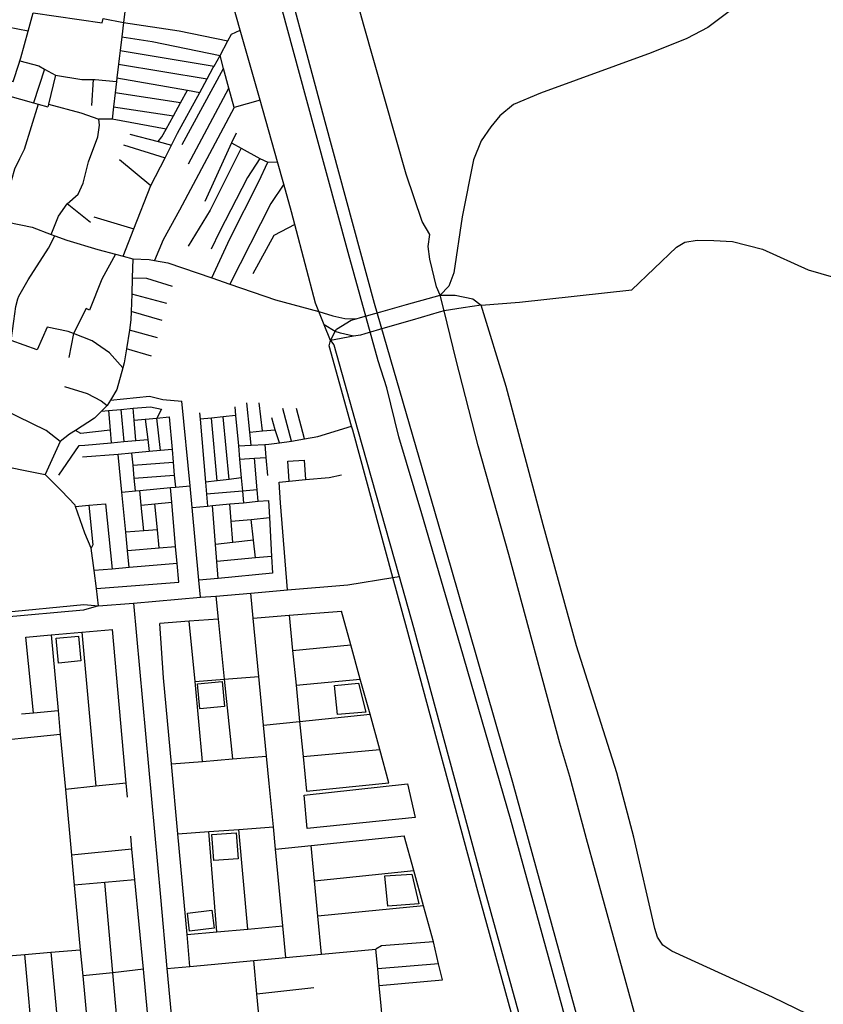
# Model space of a CAD drawing. Header units: millimetres. Extents: x 664923 to 767831, y 3118803 to 3207600.
# Tile 96 of 256: x 727608 to 729062, y 3144814 to 3146595. Entities that reach past the tile are written whole.
import ezdxf

# ---------------------------------------------------------------- set-up
doc = ezdxf.new("R2010")
doc.units = ezdxf.units.MM
for name, color, linetype in [('parks', 8, 'Continuous'), ('roads_2', 2, 'Continuous'), ('roads_3', 3, 'Continuous'), ('water', 7, 'Continuous')]:
    doc.layers.add(name, color=color, linetype=linetype)

msp = doc.modelspace()

# ---------------------------------------------------------------- linework, layer by layer
at = {"layer": 'parks'}
for points in [[(727678.48, 3145431.7), (727674.29, 3145476.41), (727714.31, 3145480.13), (727718.5, 3145435.42), (727678.48, 3145431.7)], [(727933.85, 3145348.81), (727929.65, 3145394.35), (727974.48, 3145398.46), (727978.69, 3145352.91), (727933.85, 3145348.81)], [(728183.23, 3145338.85), (728177.95, 3145391.32), (728221.03, 3145395.42), (728234.06, 3145342.92), (728183.23, 3145338.85)], [(728122.62, 3145192.7), (728309.58, 3145213.26), (728323.53, 3145152.31), (728128.24, 3145132.35), (728122.62, 3145192.7)], [(727959.41, 3145074.53), (727956.02, 3145121.45), (728000.03, 3145124.59), (728003.42, 3145077.69), (727959.41, 3145074.53)], [(728274.21, 3144992.06), (728268.5, 3145046.69), (728317.43, 3145049.81), (728330.51, 3144996.42), (728274.21, 3144992.06)], [(727915.58, 3144946.73), (727911.77, 3144979.46), (727956.02, 3144984.56), (727959.83, 3144951.84), (727915.58, 3144946.73)]]:
    msp.add_lwpolyline(points, close=True, dxfattribs=at)
at = {"layer": 'roads_2'}
for points in [[(728983.67, 3143836.15), (728928.23, 3144043.62), (728839.61, 3144370.84), (728747.39, 3144700.34), (728633.51, 3145113.69), (728603.12, 3145226.64), (728585.25, 3145286.75), (728493.12, 3145627.77), (728437.85, 3145824.66), (728397.9, 3145979.35), (728375.81, 3146068.67), (728368.69, 3146097.11), (728362.2, 3146112.07), (728350.02, 3146161.94), (728347.38, 3146185.31), (728349.97, 3146206.87), (728336.37, 3146230.56), (728307.36, 3146315.76), (728230.12, 3146587.08), (728153.6, 3146863.85)], [(728913.43, 3146626.4), (728853.27, 3146581.13), (728814.8, 3146561.05), (728750.72, 3146535.03), (728550.16, 3146462.25), (728501.55, 3146441.97), (728477.04, 3146421.63), (728460.46, 3146401.43), (728442.89, 3146376.04), (728429.33, 3146341.74), (728408.61, 3146238.69), (728393.6, 3146137.66), (728384.52, 3146113.38), (728368.69, 3146097.11)], [(728443.18, 3146079.23), (728512.06, 3146084.07), (728715.63, 3146106.92), (728796.58, 3146183.84), (728811.5, 3146193.02), (728833.78, 3146196.79), (728863.7, 3146195.99), (728897.55, 3146194.14), (728951.76, 3146180.18), (729034.36, 3146143.13), (729080.18, 3146129.84)], [(728307.89, 3146079.99), (728358.08, 3146094.12)], [(728358.08, 3146094.12), (728368.69, 3146097.11), (728396.05, 3146097.09), (728428.18, 3146090.64), (728443.18, 3146079.23)], [(728149.25, 3146067.6), (728174.79, 3146059.49), (728196.36, 3146054.91), (728217.05, 3146054.39)], [(728261.34, 3146066.87), (728307.89, 3146079.99)], [(728443.18, 3146079.23), (728410.17, 3146073.96), (728375.81, 3146068.67), (728367.01, 3146066.12)], [(730503.73, 3143599.95), (730362.66, 3143754.21), (730291.07, 3143835.05), (730208.38, 3143917.24), (730131.08, 3143986.95), (729917.03, 3144172.83), (729651.81, 3144407.29), (729518.25, 3144522.73), (729457.63, 3144568.76), (729405.48, 3144607.1), (729351, 3144642.24), (728970.13, 3144827.37), (728788.14, 3144910.36), (728771.71, 3144921.44), (728762.2, 3144935.73), (728757.14, 3144951.48), (728719.39, 3145116.44), (728688.4, 3145233.2), (728615.23, 3145462.96), (728555.16, 3145681.81), (728488.17, 3145931.83), (728443.18, 3146079.23)], [(728170.32, 3146014.83), (728179.04, 3146031.53), (728181.1, 3146035.5), (728207.87, 3146051.81), (728217.05, 3146054.39), (728224.81, 3146056.58)], [(728224.81, 3146056.58), (728261.34, 3146066.87)], [(728318.15, 3146051.99), (728269.2, 3146037.84)], [(728367.01, 3146066.12), (728318.15, 3146051.99)], [(728212.3, 3146022.64), (728188.36, 3146028), (728179.04, 3146031.53), (728158.88, 3146043.48)], [(728269.2, 3146037.84), (728232.37, 3146027.18)], [(728232.37, 3146027.18), (728224.54, 3146024.91), (728212.3, 3146022.64), (728170.32, 3146014.83)], [(727750.9, 3145534.89), (727814.09, 3145540.23), (727935.43, 3145550.51), (727962.84, 3145552.82), (728026.43, 3145558.21), (728092.36, 3145563.79), (728201.5, 3145573.03), (728283.04, 3145586.3), (728294.49, 3145588.14)], [(726327.74, 3145459.06), (726346.64, 3145466.29), (726364.96, 3145467.37), (726377.87, 3145468.13), (726420.04, 3145470.59), (726580.14, 3145485.02), (726602.63, 3145486.74), (726707.83, 3145494.79), (726746.1, 3145488.45), (726756.74, 3145486.68), (726866.07, 3145468.31), (726919.79, 3145463.62), (726935.29, 3145464.87), (726994.07, 3145469.6), (727031.63, 3145472.62), (727075.58, 3145476.16), (727088.89, 3145477.22), (727279.89, 3145494.87), (727338.24, 3145500.27), (727392.49, 3145505.49), (727575.19, 3145523.12), (727724.13, 3145537.49), (727750.9, 3145534.89)], [(727750.9, 3145534.89), (727723.47, 3145527.53), (727576.11, 3145514.26)], [(727814.09, 3145540.23), (727862.66, 3145008.32), (727874.64, 3144879.13), (727888.91, 3144725.22), (727893.96, 3144670.83), (727905.17, 3144550.02), (727922.44, 3144371.59), (727943.84, 3144150.51), (727954.25, 3144023.34), (727956.82, 3143991.99)]]:
    msp.add_lwpolyline(points, dxfattribs=at)
at = {"layer": 'roads_3'}
for points in [[(728170.32, 3146014.83), (728158.88, 3146043.48), (728149.25, 3146067.6), (728143.19, 3146082.75), (728106.18, 3146224.66), (728100.14, 3146247.81), (728085.91, 3146298.03), (728074.51, 3146338.23), (728042.91, 3146449.68), (728007.03, 3146576.27), (727986.82, 3146647.54), (727971.61, 3146701.22), (727962.7, 3146732.65), (727952, 3146769.25), (727943.48, 3146798.32), (727933.79, 3146831.49), (727924.69, 3146862.61), (727915.72, 3146893.24)], [(727816.87, 3146757.6), (727815.54, 3146746.79), (727811.93, 3146717.55), (727808.26, 3146690.73), (727805.54, 3146665.85), (727802.33, 3146639.82), (727799.23, 3146614.68), (727796.22, 3146590.35), (727793, 3146564.23), (727789.93, 3146539.31), (727788.14, 3146524.84), (727786.98, 3146514.98), (727784.01, 3146489.88), (727783.28, 3146483.68), (727780.87, 3146463.27), (727777.85, 3146437.79), (727775.18, 3146415.12)], [(727623.49, 3146574.69), (727566.58, 3146585.11), (727560.8, 3146586.18), (727527.61, 3146595.94), (727430.29, 3146624.57)], [(727413.95, 3146250.55), (727446.24, 3146300.97), (727470.65, 3146316.96), (727500.34, 3146343.14), (727522.01, 3146375), (727559.87, 3146460.58), (727561.83, 3146465.05), (727572.87, 3146490.06), (727596.09, 3146483.66), (727607, 3146516.62), (727608.42, 3146520.88), (727610.26, 3146526.46), (727623.49, 3146574.69), (727632.45, 3146607.4)], [(727632.45, 3146607.4), (727757.61, 3146589.81), (727759.01, 3146597.15), (727796.22, 3146590.35), (727896.63, 3146575.04), (727984.91, 3146557.02)], [(727795.19, 3146167.37), (727814.7, 3146217.14), (727845.47, 3146295.62), (727871.14, 3146345.69), (727882.83, 3146368.49), (727893.89, 3146390.08), (727933.97, 3146463.68), (727947.4, 3146488.33), (727958.46, 3146508.63), (727960.02, 3146511.49), (727970.54, 3146530.73), (727984.91, 3146557.02), (727991.53, 3146569.15), (728007.03, 3146576.27)], [(727793, 3146564.23), (727847.89, 3146555.81), (727970.54, 3146530.73)], [(727789.93, 3146539.31), (727960.02, 3146511.49)], [(727996.13, 3146436.39), (727986.62, 3146471.43), (727977.03, 3146506.79), (727970.54, 3146530.73)], [(727608.42, 3146520.88), (727642.5, 3146511.58), (727653.23, 3146505.66), (727672.8, 3146494.86)], [(727786.98, 3146514.98), (727947.4, 3146488.33)], [(727653.23, 3146505.66), (727633.03, 3146444.93)], [(727672.8, 3146494.86), (727660.01, 3146442.52), (727658.82, 3146437.64)], [(727672.8, 3146494.86), (727720.52, 3146487.31), (727741.02, 3146487.39), (727744.7, 3146487.39), (727783.28, 3146483.68)], [(727902.07, 3146369.73), (727977.03, 3146506.79)], [(727741.02, 3146487.39), (727738.07, 3146439.99)], [(727784.01, 3146489.88), (727911.86, 3146467.79), (727933.97, 3146463.68)], [(727561.83, 3146465.05), (727633.03, 3146444.93), (727641.53, 3146442.52), (727658.82, 3146437.64)], [(727899.3, 3146444.67), (727780.87, 3146463.27)], [(727858.53, 3146374.8), (727865.34, 3146383.19), (727873.38, 3146397), (727886.59, 3146421.3), (727899.3, 3146444.67), (727911.86, 3146467.79)], [(727913.59, 3146334.36), (727986.62, 3146471.43)], [(727641.53, 3146442.52), (727616.1, 3146360.33), (727607.86, 3146343.52), (727598.79, 3146324.98), (727582.5, 3146267.14)], [(727660.01, 3146442.52), (727718.59, 3146427.06), (727751.04, 3146415.08)], [(728042.91, 3146449.68), (727996.13, 3146436.39)], [(727777.85, 3146437.79), (727886.59, 3146421.3)], [(727996.13, 3146436.39), (727897.03, 3146250.93), (727867.89, 3146197.07), (727851.95, 3146159.94)], [(727665.23, 3146206.87), (727678.5, 3146239.8), (727693.99, 3146262.07), (727713.68, 3146279.96), (727722.9, 3146299.66), (727732.34, 3146337.9), (727749.51, 3146383.55), (727752.68, 3146404.43), (727751.04, 3146415.08)], [(727873.38, 3146397), (727775.18, 3146415.12), (727751.04, 3146415.08)], [(727807.26, 3146388.12), (727858.53, 3146374.8), (727882.83, 3146368.49)], [(727999.53, 3146390.28), (727991.44, 3146372.48), (727943.14, 3146266.25)], [(727991.44, 3146372.48), (728008.88, 3146362.82), (728042.59, 3146344.17), (728056.83, 3146337.71), (728074.51, 3146338.23)], [(727795.84, 3146369.04), (727871.14, 3146345.69)], [(728008.88, 3146362.82), (727952.92, 3146250.86), (727913.18, 3146185.83)], [(727789, 3146342.35), (727845.47, 3146295.62)], [(728042.59, 3146344.17), (728020.25, 3146309.68), (727969.34, 3146211.73), (727954.29, 3146180.08)], [(727955.79, 3146128.22), (727988.15, 3146199.01), (728040.69, 3146302.57), (728056.83, 3146337.71)], [(728085.91, 3146298.03), (728062.73, 3146262.79), (727988.07, 3146117.05)], [(727736.09, 3146228.2), (727693.99, 3146262.07)], [(727586.73, 3146228.81), (727630.87, 3146220), (727665.23, 3146206.87), (727671.91, 3146204.31), (727693.13, 3146196.2), (727749.37, 3146179.75), (727781.35, 3146171.1), (727795.19, 3146167.37), (727812.72, 3146162.63), (727842.32, 3146161.59), (727851.95, 3146159.94), (727876.06, 3146155.79), (727955.79, 3146128.22), (727988.07, 3146117.05), (728070.87, 3146088.41), (728149.25, 3146067.6)], [(727742.07, 3146238.9), (727814.7, 3146217.14)], [(728106.18, 3146224.66), (728068.1, 3146204.98), (728030, 3146135.55)], [(727560.22, 3145899.35), (727578.09, 3145965.51), (727592.53, 3146014.79), (727597.83, 3146049.84), (727600.96, 3146076.5), (727604.97, 3146090.21), (727606.48, 3146095.36), (727623.43, 3146125.01), (727660.22, 3146182.17), (727671.91, 3146204.31)], [(727812.72, 3146162.63), (727811.72, 3146128.36), (727810.86, 3146098.86), (727809.94, 3146067.26), (727809.51, 3146052.27), (727806.62, 3146033.94), (727801.24, 3145999.81), (727797.26, 3145974.5), (727794.7, 3145965.38), (727783.85, 3145926.63), (727772.2, 3145907.22), (727766.36, 3145897.5), (727756.14, 3145887.19), (727743.31, 3145874.26), (727709.23, 3145852.43), (727698.31, 3145845.45), (727681.09, 3145832.29), (727654.16, 3145772.47)], [(727781.35, 3146171.1), (727756.58, 3146125.88), (727734.65, 3146069.85), (727728.59, 3146073.19), (727705.33, 3146027.52), (727697.04, 3145984.46)], [(727811.72, 3146128.36), (727837.74, 3146127.47), (727883.85, 3146113.16)], [(727874.22, 3146081.8), (727810.86, 3146098.86)], [(727865.91, 3146051.04), (727809.94, 3146067.26)], [(727794.7, 3145965.38), (727770.54, 3145992.53), (727739.49, 3146014.52), (727705.33, 3146027.52), (727695.95, 3146031.09), (727658.04, 3146039.34), (727639.97, 3145997.9), (727592.53, 3146014.79)], [(727857.42, 3146020.1), (727806.62, 3146033.94)], [(729035.71, 3141815.59), (728956.99, 3142522.09), (728949.35, 3142586.81), (728948, 3142598.03), (728916.02, 3142869.38), (728860.04, 3143385.2), (728849.66, 3143469.36), (728836.11, 3143528.5), (728727.03, 3143945.9), (728700.43, 3144047.43), (728615.06, 3144373.25), (728437.19, 3145019.35), (728308.77, 3145494.07), (728283.04, 3145586.3), (728210.71, 3145853.09), (728208.71, 3145860.2), (728167.88, 3146005.25), (728170.32, 3146014.83)], [(728170.32, 3146014.83), (728176.66, 3146007.25), (728219.43, 3145854.88), (728294.49, 3145588.14), (728320.51, 3145495.66), (728449.77, 3145019.43), (728553.9, 3144642.65), (728643.71, 3144313.74), (728712.94, 3144048.51), (728759.55, 3143869.94), (728857.16, 3143492.46), (728863.71, 3143464.82), (728871.77, 3143387.42), (728911.67, 3143023.71), (728944.22, 3142742.73), (728960.48, 3142598.88), (728961.52, 3142587.76), (728968.73, 3142523.14), (729046.51, 3141816.52)], [(727846.84, 3145986.8), (727801.24, 3145999.81)], [(727688.92, 3145931.99), (727730.17, 3145919.32), (727755.77, 3145905.96), (727766.36, 3145897.5)], [(727772.2, 3145907.22), (727843.16, 3145914.23), (727867.39, 3145908.04), (727901.73, 3145905.59)], [(727681.09, 3145832.29), (727656.19, 3145852.2), (727578.51, 3145890.36), (727560.22, 3145899.35)], [(727756.14, 3145887.19), (727768.67, 3145888.34), (727791.11, 3145890.39), (727813.17, 3145892.42), (727844.74, 3145895.31), (727864.48, 3145890.65), (727856.52, 3145874.69)], [(727791.11, 3145890.39), (727796.48, 3145832.19)], [(727818.55, 3145834.21), (727815.18, 3145870.73), (727813.17, 3145892.42)], [(727935.43, 3145550.51), (727932.49, 3145581.5), (727919.99, 3145713.14), (727916.3, 3145752.13), (727901.73, 3145905.59)], [(727997.45, 3145894.79), (727998.85, 3145879.29), (728003.8, 3145824.76), (728006, 3145800.49), (728009.1, 3145766.37), (728011.27, 3145742.47), (728013.15, 3145721.7)], [(728026.77, 3145825.88), (728024.38, 3145849.31), (728018.98, 3145902.26)], [(728047.56, 3145851.51), (728041.67, 3145902.3)], [(728099.66, 3145833.05), (728084.03, 3145891.83)], [(728123.2, 3145837.04), (728108.74, 3145892.11)], [(727768.67, 3145888.34), (727771.68, 3145852.66), (727773.57, 3145830.08)], [(727815.18, 3145870.73), (727835, 3145872.63), (727856.52, 3145874.69), (727878.74, 3145876.82)], [(727835, 3145872.63), (727839.75, 3145836.14), (727842.62, 3145814.07)], [(727863.15, 3145815.86), (727856.52, 3145874.69)], [(727878.74, 3145876.82), (727883.85, 3145817.69), (727885.81, 3145795.07), (727887.84, 3145771.51), (727889.72, 3145749.7)], [(727933.62, 3145884.49), (727934.6, 3145872.56), (727944.04, 3145759.09), (727945.88, 3145736.81), (727947.65, 3145715.68)], [(727998.85, 3145879.29), (727976.49, 3145876.95), (727955.33, 3145874.73), (727934.6, 3145872.56)], [(727965.38, 3145761.48), (727955.33, 3145874.73)], [(727986.88, 3145763.89), (727976.49, 3145876.95)], [(728078.45, 3145830.15), (728070.37, 3145853.67), (728064.28, 3145875.32)], [(728003.8, 3145824.76), (728026.77, 3145825.88), (728051.61, 3145827.1), (728058.73, 3145827.45), (728078.45, 3145830.15), (728099.66, 3145833.05), (728123.2, 3145837.04), (728147.81, 3145841.47), (728208.71, 3145860.2)], [(727679.23, 3145771.41), (727715.47, 3145825.12), (727726.2, 3145825.74), (727773.57, 3145830.08), (727796.48, 3145832.19), (727818.55, 3145834.21), (727839.75, 3145836.14)], [(727771.68, 3145852.66), (727718.71, 3145846.55), (727709.23, 3145852.43)], [(728024.38, 3145849.31), (728047.56, 3145851.51), (728070.37, 3145853.67)], [(728051.61, 3145827.1), (728053.63, 3145803.13), (728056.37, 3145770.76)], [(727883.85, 3145817.69), (727863.15, 3145815.86), (727842.62, 3145814.07), (727811.22, 3145811.32), (727786.03, 3145809.11), (727721.69, 3145804.03)], [(727806.39, 3145604.32), (727803.39, 3145635.06), (727800.14, 3145668.26), (727793.02, 3145740.92), (727786.03, 3145809.11)], [(727817.37, 3145743.13), (727815.29, 3145766.29), (727813.19, 3145789.49), (727811.22, 3145811.32)], [(728006, 3145800.49), (728033.08, 3145801.99), (728053.63, 3145803.13)], [(728039.79, 3145724.15), (728038.01, 3145744.77), (728033.08, 3145801.99)], [(727501.08, 3145676.39), (727524.65, 3145715.16), (727525.7, 3145724.05), (727518.07, 3145741.64), (727520.1, 3145751.76), (727554.76, 3145792.54), (727654.16, 3145772.47)], [(727813.19, 3145789.49), (727885.81, 3145795.07)], [(728095.76, 3145760.71), (728093.35, 3145796.88), (728122.88, 3145798.84), (728125.24, 3145763.41)], [(727750.9, 3145534.89), (727746.87, 3145566.7), (727742.82, 3145598.75), (727737.68, 3145639.39), (727725.98, 3145666.68), (727709.17, 3145715.08), (727708.38, 3145717.36), (727683.96, 3145742.83), (727654.16, 3145772.47)], [(727815.29, 3145766.29), (727887.84, 3145771.51)], [(728009.1, 3145766.37), (727986.88, 3145763.89), (727965.38, 3145761.48), (727944.04, 3145759.09)], [(728092.36, 3145563.79), (728080.02, 3145721.42), (728077.67, 3145759.07), (728095.76, 3145760.71), (728125.24, 3145763.41), (728167.89, 3145767.27), (728190.28, 3145772.34)], [(727793.02, 3145740.92), (727817.37, 3145743.13), (727825.57, 3145743.87), (727881.01, 3145748.92), (727889.72, 3145749.7), (727916.3, 3145752.13)], [(727895.85, 3145578.21), (727892.93, 3145611.91), (727890.24, 3145642.71), (727883.29, 3145722.6), (727881.01, 3145748.92)], [(727832.67, 3145670.61), (727827.67, 3145717.33), (727825.57, 3145743.87)], [(728038.01, 3145744.77), (728011.27, 3145742.47), (727945.88, 3145736.81)], [(727709.17, 3145715.08), (727733.34, 3145717.17), (727763.64, 3145719.78)], [(727733.34, 3145717.17), (727740.36, 3145645.36), (727737.68, 3145639.39)], [(727763.64, 3145719.78), (727775.16, 3145601.58)], [(727827.67, 3145717.33), (727852.8, 3145719.7), (727883.29, 3145722.6)], [(727860.64, 3145640.1), (727857.34, 3145672.41), (727852.8, 3145719.7)], [(727919.99, 3145713.14), (727947.65, 3145715.68), (727957.04, 3145716.55), (727988.09, 3145719.4), (728013.15, 3145721.7), (728039.79, 3145724.15), (728058.26, 3145725.85)], [(727967.1, 3145584.75), (727964.78, 3145615.17), (727962.41, 3145646.2), (727957.04, 3145716.55)], [(727993.88, 3145649.66), (727990.69, 3145688.03), (727988.09, 3145719.4)], [(728058.26, 3145725.85), (728059.96, 3145694.68), (728063.8, 3145624.44), (728065.47, 3145593.94)], [(727990.69, 3145688.03), (728027.01, 3145691.51), (728059.96, 3145694.68)], [(728034.71, 3145621.91), (728031.19, 3145653.75), (728027.01, 3145691.51)], [(727857.34, 3145672.41), (727832.67, 3145670.61), (727800.14, 3145668.26)], [(727803.39, 3145635.06), (727860.64, 3145640.1), (727890.24, 3145642.71)], [(728031.19, 3145653.75), (727993.88, 3145649.66), (727962.41, 3145646.2)], [(728063.8, 3145624.44), (728034.71, 3145621.91), (727964.78, 3145615.17)], [(727892.93, 3145611.91), (727806.39, 3145604.32), (727775.16, 3145601.58), (727742.82, 3145598.75)], [(728065.47, 3145593.94), (727967.1, 3145584.75), (727932.49, 3145581.5)], [(727746.87, 3145566.7), (727895.85, 3145578.21)], [(727962.84, 3145552.82), (727967.12, 3145510.93), (727978.2, 3145402.41), (727992.93, 3145258.21)], [(728089.59, 3144899.21), (728084.18, 3144956.05), (728070.96, 3145095.26), (728067.16, 3145135.26), (728059.73, 3145213.5), (728054.92, 3145263.26), (728049.49, 3145319.52), (728041.03, 3145407.03), (728030.82, 3145512.75), (728026.43, 3145558.21)], [(728030.82, 3145512.75), (728095.65, 3145517.98), (728190.27, 3145525.62)], [(728095.65, 3145517.98), (728101.93, 3145454.32), (728108.12, 3145391.67), (728114.59, 3145326.15), (728120.83, 3145262.87), (728127.05, 3145199.83)], [(728276.2, 3145215.24), (728259.6, 3145275.2), (728241.91, 3145339.11), (728224.3, 3145402.71), (728207.16, 3145464.65), (728190.27, 3145525.62)], [(727967.12, 3145510.93), (727914.96, 3145507.11), (727861.7, 3145503.2)], [(727916.19, 3144883.02), (727910.97, 3144940.55), (727899.75, 3145064.46), (727894.41, 3145122.67), (727882.8, 3145249.25), (727868.53, 3145405.04), (727861.7, 3145503.2)], [(727939.13, 3145253.84), (727925.32, 3145398.54), (727914.96, 3145507.11)], [(727619, 3145478.65), (727664.91, 3145482.57), (727720.46, 3145487.31), (727775.85, 3145492.03)], [(727664.91, 3145482.57), (727677.59, 3145345.77), (727681.62, 3145302.24), (727690.81, 3145203.18), (727701.85, 3145084), (727706.89, 3145029.65), (727717.73, 3144912.73), (727722.09, 3144865.69), (727734.2, 3144735.03), (727736.55, 3144709.73), (727741.59, 3144655.29)], [(727720.46, 3145487.31), (727745.97, 3145208.86)], [(727802.95, 3145189.17), (727800.68, 3145214.48), (727775.85, 3145492.03)], [(727633.27, 3145341.65), (727619, 3145478.65)], [(728101.93, 3145454.32), (728207.16, 3145464.65)], [(727925.32, 3145398.54), (727978.2, 3145402.41), (728041.03, 3145407.03)], [(728108.12, 3145391.67), (728224.3, 3145402.71)], [(727611.18, 3145339.59), (727633.27, 3145341.65), (727677.59, 3145345.77)], [(728049.49, 3145319.52), (728114.59, 3145326.15), (728241.91, 3145339.11)], [(727681.62, 3145302.24), (727528.35, 3145286.62), (727524.57, 3145286.24), (727449.28, 3145278.58), (727359.05, 3145269.39), (727302.79, 3145263.66)], [(728120.83, 3145262.87), (728259.6, 3145275.2)], [(727882.8, 3145249.25), (727939.13, 3145253.84), (727992.93, 3145258.21), (728054.92, 3145263.26)], [(727800.68, 3145214.48), (727745.97, 3145208.86), (727690.81, 3145203.18)], [(728127.05, 3145199.83), (728276.2, 3145215.24)], [(727894.41, 3145122.67), (727950.54, 3145126.76), (728004.87, 3145130.72), (728067.16, 3145135.26)], [(727964.75, 3144945.36), (727950.54, 3145126.76)], [(728021.02, 3144950.39), (728004.87, 3145130.72)], [(727846.71, 3144720.93), (727831.84, 3144877.69), (727816.53, 3145039.34), (727811.27, 3145094.83), (727809.02, 3145118.57)], [(728070.96, 3145095.26), (728135.3, 3145101.85), (728303.52, 3145119.1)], [(728372.89, 3144858.49), (728366.03, 3144887.82), (728356.78, 3144927.35), (728338.72, 3144992.39), (728320.98, 3145056.23), (728303.52, 3145119.1)], [(727811.27, 3145094.83), (727701.85, 3145084)], [(728154.37, 3144905.27), (728147.7, 3144973.98), (728141.53, 3145037.68), (728135.3, 3145101.85)], [(728141.53, 3145037.68), (728320.98, 3145056.23)], [(727816.53, 3145039.34), (727762.05, 3145034.53), (727706.89, 3145029.65)], [(727790.24, 3144715.19), (727776.43, 3144871.63), (727762.05, 3145034.53)], [(728338.72, 3144992.39), (728147.7, 3144973.98)], [(727910.97, 3144940.55), (727964.75, 3144945.36), (728021.02, 3144950.39), (728084.18, 3144956.05)], [(727572.77, 3144900.99), (727617.54, 3144904.61), (727664.47, 3144908.42), (727717.73, 3144912.73)], [(727874.64, 3144879.13), (727916.19, 3144883.02), (728032.02, 3144893.84), (728089.59, 3144899.21), (728154.37, 3144905.27), (728252.47, 3144914.43)], [(728356.78, 3144927.35), (728262.76, 3144920.08), (728252.47, 3144914.43)], [(728334.6, 3144014.57), (728330.57, 3144058.72), (728318.09, 3144195.49), (728313.2, 3144249.04), (728307.17, 3144315.23), (728298.44, 3144410.81), (728296.94, 3144427.31), (728294.83, 3144450.46), (728277.35, 3144642.44), (728271.56, 3144705.95), (728265.67, 3144770.76), (728261.95, 3144811.57), (728258.57, 3144848.33), (728255.78, 3144878.58), (728252.47, 3144914.43)], [(727633.58, 3144725.05), (727617.54, 3144904.61)], [(727664.47, 3144908.42), (727681.14, 3144729.77)], [(728076.2, 3144404.36), (728071.83, 3144452.72), (728060.27, 3144580.84), (728056.1, 3144627.08), (728040.34, 3144801.57), (728037.46, 3144833.53), (728032.02, 3144893.84)], [(727831.84, 3144877.69), (727776.43, 3144871.63), (727722.09, 3144865.69)], [(728366.03, 3144887.82), (728255.78, 3144878.58)], [(728258.57, 3144848.33), (728372.89, 3144858.49)], [(728037.46, 3144833.53), (728140.25, 3144844.97)]]:
    msp.add_lwpolyline(points, dxfattribs=at)
at = {"layer": 'water'}
for points in [[(728065.41, 3146763.67), (728160, 3146410.91), (728249.47, 3146082.65), (728388.15, 3145604.65), (728499.56, 3145216.24), (728613.09, 3144803.94), (728736.68, 3144352.64), (728881.12, 3143813.06), (728955.64, 3143524.53), (728998.28, 3143130.92), (729043.99, 3142691.65), (729102.36, 3142192.22), (729142.88, 3141795.25)], [(729086.36, 3142133.35), (729054.75, 3142408.87), (729025.53, 3142675.18), (729009.04, 3142834.01), (728979.02, 3143098.39), (728952.97, 3143341.9), (728933.73, 3143515.88), (728927.95, 3143546.24), (728863.82, 3143793.62), (728796.06, 3144044.47), (728733, 3144278.79), (728661.45, 3144542.08), (728589.27, 3144810.22), (728496, 3145150.03), (728405.47, 3145462.41), (728335.77, 3145701.76), (728293.98, 3145841.02), (728272.04, 3145929.26), (728256.88, 3145978.18), (728202.23, 3146174.3), (728125.7, 3146455.66), (728060.9, 3146696.16)]]:
    msp.add_lwpolyline(points, dxfattribs=at)

doc.saveas('drawing.dxf')
